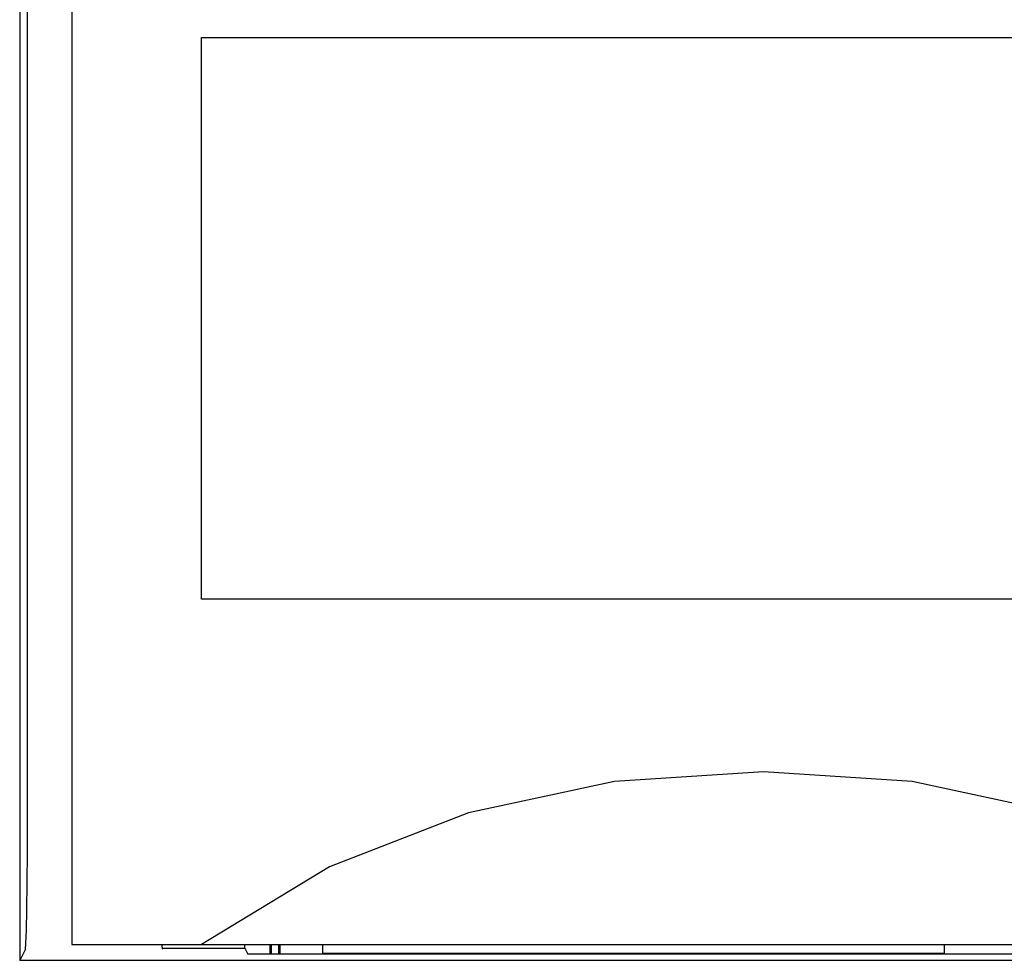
# Model space of a CAD drawing. Extents: x 60 to 814, y 62 to 540.
# Tile 8 of 25: x 424 to 436, y 419 to 430. Entities that reach past the tile are written whole.
import ezdxf

# ---------------------------------------------------------------- set-up
doc = ezdxf.new("R2010")
doc.units = 0
doc.header["$LTSCALE"] = 46.2
doc.layers.add('ALL_CURVE', color=7, linetype='CONTINUOUS')
doc.layers.add('ALL_FEATURES', color=7, linetype='CONTINUOUS')

msp = doc.modelspace()

# ---------------------------------------------------------------- linework, layer by layer
at = {"layer": 'ALL_CURVE', "color": 4, "linetype": 'CONTINUOUS'}
for p, q in [((426.5, 423.5), (426.5, 430)), ((426.5, 430), (444.5, 430)), ((444.5, 423.5), (426.5, 423.5))]:
    msp.add_line(p, q, dxfattribs=at)
at = {"layer": 'ALL_FEATURES', "color": 7, "linetype": 'CONTINUOUS'}
for p, q in [((424.395, 440), (424.395, 419.318)), ((425, 439), (425, 419.5)), ((424.461, 419.449), (424.395, 419.318)), ((425, 419.5), (465, 419.5)), ((426.04, 419.5), (426.042, 419.479)), ((426.042, 419.5), (426.042, 419.479)), ((426.042, 419.479), (426.046, 419.459)), ((426.042, 419.458), (427, 419.458)), ((426.046, 419.459), (426.051, 419.449)), ((427, 419.458), (427, 419.5)), ((427, 419.458), (427.035, 419.388)), ((427.9, 419.5), (427.9, 419.4)), ((435.1, 419.4), (435.1, 419.5)), ((453.977, 419.388), (427.035, 419.388)), ((427.9, 419.4), (435.1, 419.4)), ((460, 419.318), (424.395, 419.318))]:
    msp.add_line(p, q, dxfattribs=at)
for points in [[(424.461, 419.449), (424.467, 419.512), (424.473, 419.667), (424.479, 419.907), (424.483, 420.214), (424.485, 420.569), (424.486, 434.972)], [(439.5, 419.5), (438.019, 420.399), (436.411, 421.027), (434.724, 421.387), (433.002, 421.5), (431.279, 421.387), (429.591, 421.027), (427.981, 420.399), (426.5, 419.5)]]:
    msp.add_lwpolyline(points, dxfattribs=at)
at = {"layer": 'ALL_FEATURES', "color": 6, "linetype": 'CONTINUOUS', "const_width": 0.0336}
for points in [[(427.3, 419.5), (427.3, 419.388)], [(427.4, 419.5), (427.4, 419.388)]]:
    msp.add_lwpolyline(points, dxfattribs=at)

doc.saveas('drawing.dxf')
